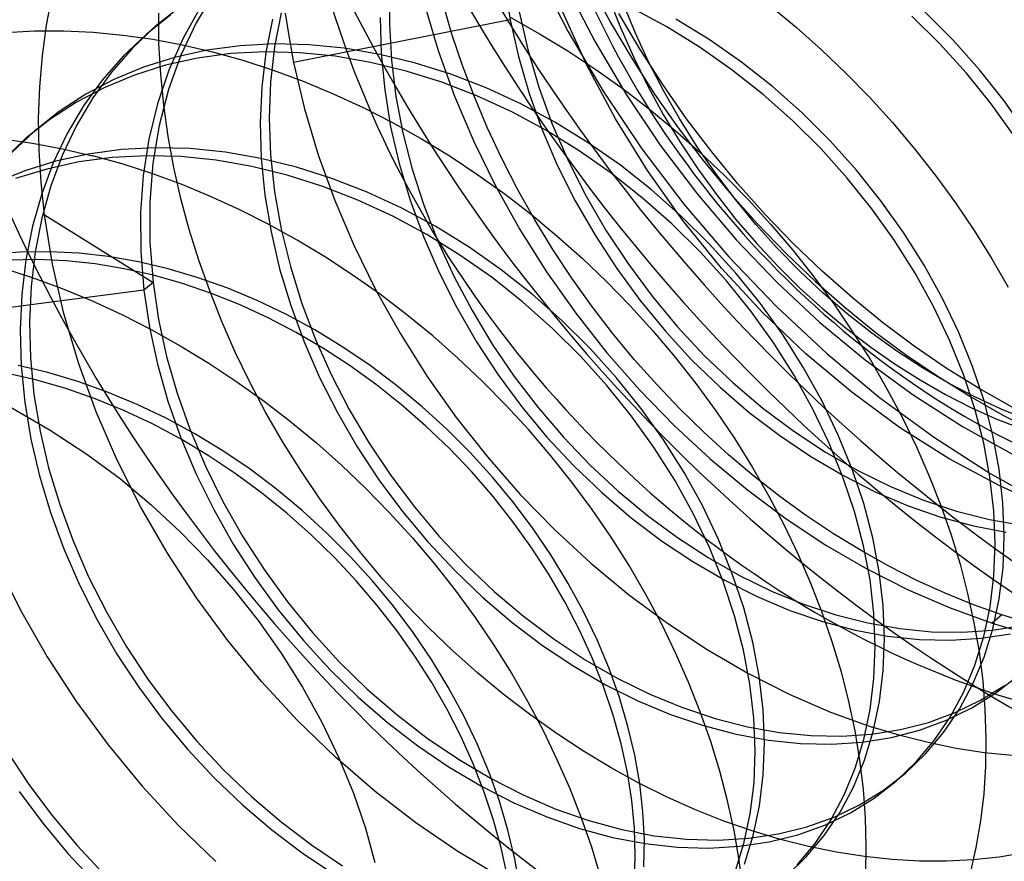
# Model space of a CAD drawing. Header units: millimetres. Extents: x -24 to 80, y -43 to 164.
# Tile 94 of 223: x 3.34 to 5.39, y 102.86 to 104.61. Entities that reach past the tile are written whole.
import ezdxf

# ---------------------------------------------------------------- set-up
doc = ezdxf.new("R2010")
doc.units = ezdxf.units.MM
doc.layers.add('MAIN-1', color=7, linetype='Continuous')
doc.layers.add('MAIN-2', color=7, linetype='Continuous')

msp = doc.modelspace()

# ---------------------------------------------------------------- linework, layer by layer
at = {"layer": 'MAIN-1'}
for centre, major_axis, start_param, end_param in [((10.2489, 101.4321), (14.0751, -16.2525), -2.289931, -0.995009), ((9.8489, 101.0857), (-14.0751, 16.2525), 0.851661, 2.146584)]:
    msp.add_ellipse(centre, major_axis=major_axis, ratio=0.75, start_param=start_param, end_param=end_param, dxfattribs=at)
at = {"layer": 'MAIN-2'}
for p, q in [((4.4199, 104.7153), (4.4852, 104.5878)), ((4.5321, 104.6846), (4.574, 104.6063)), ((3.7475, 104.6688), (3.7102, 104.6057)), ((4.1145, 104.6767), (4.1134, 104.6028)), ((4.3546, 104.6732), (4.3647, 104.612)), ((4.4857, 104.6743), (4.5417, 104.566)), ((3.3986, 104.6003), (3.4104, 104.6625)), ((4.1862, 104.6435), (4.2146, 104.5478)), ((4.2434, 104.5822), (4.2242, 104.6479)), ((4.5705, 104.6579), (4.5946, 104.596)), ((4.6257, 104.584), (4.6003, 104.6457)), ((3.6576, 104.6218), (3.606, 104.5811)), ((3.6767, 104.6384), (3.6251, 104.5977)), ((3.633, 104.5624), (3.6324, 104.6257)), ((3.7182, 104.6363), (3.6831, 104.5735)), ((3.8877, 104.6265), (3.874, 104.5552)), ((3.8962, 104.6253), (3.9041, 104.574)), ((4.3838, 104.6285), (4.4016, 104.5499)), ((4.525, 104.5161), (4.474, 104.6291)), ((4.6356, 104.5502), (4.5916, 104.6252)), ((4.6913, 104.5968), (4.6203, 104.6352)), ((4.9081, 104.64), (4.9618, 104.5957)), ((5.2878, 104.5693), (5.2291, 104.6283)), ((3.7102, 104.6057), (3.6785, 104.5381)), ((3.8694, 104.6133), (3.8556, 104.5434)), ((4.3647, 104.612), (3.9136, 104.5227)), ((4.0942, 104.6167), (4.0961, 104.5416)), ((4.1134, 104.6028), (4.1175, 104.5278)), ((4.3647, 104.612), (4.382, 104.5351)), ((4.3661, 104.6164), (4.4262, 104.5828)), ((4.574, 104.6063), (4.6188, 104.5303)), ((4.7797, 104.5706), (4.7104, 104.6134)), ((5.2605, 104.5614), (5.2019, 104.6193)), ((3.3134, 104.5854), (3.3738, 104.5885)), ((3.3738, 104.5885), (3.4347, 104.5886)), ((3.39, 104.5368), (3.3986, 104.6003)), ((3.4347, 104.5886), (3.4961, 104.5857)), ((3.4961, 104.5857), (3.5579, 104.5799)), ((3.606, 104.5811), (3.5584, 104.5359)), ((3.6251, 104.5977), (3.5775, 104.5524)), ((3.606, 104.5811), (3.6076, 104.5825)), ((3.6076, 104.5825), (3.6092, 104.5839)), ((3.6092, 104.5839), (3.6108, 104.5853)), ((3.6108, 104.5853), (3.6123, 104.5866)), ((3.6123, 104.5866), (3.6139, 104.588)), ((3.6139, 104.588), (3.6155, 104.5894)), ((3.6155, 104.5894), (3.6171, 104.5908)), ((3.6171, 104.5908), (3.6187, 104.5921)), ((3.6187, 104.5921), (3.6203, 104.5935)), ((3.6203, 104.5935), (3.6219, 104.5949)), ((3.6219, 104.5949), (3.6235, 104.5963)), ((3.6235, 104.5963), (3.6251, 104.5977)), ((4.2655, 104.5166), (4.2434, 104.5822)), ((4.4262, 104.5828), (4.4853, 104.5468)), ((4.4852, 104.5878), (4.5587, 104.4634)), ((4.5946, 104.596), (4.6217, 104.5343)), ((4.654, 104.5231), (4.6257, 104.584)), ((4.7605, 104.554), (4.6913, 104.5968)), ((4.9618, 104.5957), (5.0139, 104.5494)), ((3.5579, 104.5799), (3.62, 104.5711)), ((3.62, 104.5711), (3.6821, 104.5595)), ((3.6366, 104.4983), (3.633, 104.5624)), ((3.6831, 104.5735), (3.6535, 104.5068)), ((3.8732, 104.5615), (3.8021, 104.5578)), ((3.9457, 104.5597), (3.8732, 104.5615)), ((3.9041, 104.574), (3.9136, 104.5227)), ((4.5417, 104.566), (4.6059, 104.4577)), ((4.8468, 104.5235), (4.7797, 104.5706)), ((5.3157, 104.5004), (5.2605, 104.5614)), ((5.3429, 104.5074), (5.2878, 104.5693)), ((3.5775, 104.5524), (3.5341, 104.5028)), ((3.7328, 104.5485), (3.6656, 104.5335)), ((3.6821, 104.5595), (3.7443, 104.5451)), ((3.7829, 104.5413), (3.7136, 104.5319)), ((3.8021, 104.5578), (3.7328, 104.5485)), ((3.7443, 104.5451), (3.8076, 104.5275)), ((3.854, 104.545), (3.7829, 104.5413)), ((3.8556, 104.5434), (3.8471, 104.4714)), ((3.9265, 104.5431), (3.854, 104.545)), ((3.874, 104.5552), (3.8657, 104.4818)), ((4, 104.5358), (3.9265, 104.5431)), ((4.0191, 104.5524), (3.9457, 104.5597)), ((4.0932, 104.5397), (4.0191, 104.5524)), ((4.1674, 104.5216), (4.0932, 104.5397)), ((4.0961, 104.5416), (4.1034, 104.4656)), ((4.2146, 104.5478), (4.2489, 104.4527)), ((4.4016, 104.5499), (4.4245, 104.4717)), ((4.4853, 104.5468), (4.5433, 104.5085)), ((4.6827, 104.4769), (4.6356, 104.5502)), ((4.8277, 104.507), (4.7605, 104.554)), ((5.0139, 104.5494), (5.0645, 104.5009)), ((3.3846, 104.4723), (3.39, 104.5368)), ((3.5584, 104.5359), (3.5149, 104.4863)), ((3.6656, 104.5335), (3.601, 104.5131)), ((3.7136, 104.5319), (3.6465, 104.517)), ((3.6785, 104.5381), (3.6528, 104.4665)), ((3.8076, 104.5275), (3.8708, 104.507)), ((3.9136, 104.5227), (3.9363, 104.4263)), ((4.0741, 104.5231), (4, 104.5358)), ((4.1483, 104.5051), (4.0741, 104.5231)), ((4.1175, 104.5278), (4.1267, 104.4522)), ((4.2415, 104.4984), (4.1674, 104.5216)), ((4.382, 104.5351), (4.4043, 104.4584)), ((4.6188, 104.5303), (4.6658, 104.457)), ((4.6217, 104.5343), (4.6516, 104.4737)), ((4.6849, 104.4633), (4.654, 104.5231)), ((4.9114, 104.4726), (4.8468, 104.5235)), ((3.5341, 104.5028), (3.4952, 104.4491)), ((3.601, 104.5131), (3.5391, 104.4874)), ((3.6465, 104.517), (3.5819, 104.4965)), ((3.6535, 104.5068), (3.6297, 104.4366)), ((3.8708, 104.507), (3.9337, 104.4838)), ((4.2223, 104.4819), (4.1483, 104.5051)), ((4.2903, 104.4511), (4.2655, 104.5166)), ((4.5841, 104.4054), (4.525, 104.5161)), ((4.5433, 104.5085), (4.6, 104.468)), ((4.8923, 104.456), (4.8277, 104.507)), ((5.0645, 104.5009), (5.1138, 104.4503)), ((5.3671, 104.4369), (5.3157, 104.5004)), ((5.3941, 104.4429), (5.3429, 104.5074)), ((3.5149, 104.4863), (3.476, 104.4325)), ((3.5391, 104.4874), (3.4804, 104.4565)), ((3.5819, 104.4965), (3.52, 104.4708)), ((3.643, 104.4337), (3.6366, 104.4983)), ((3.8657, 104.4818), (3.8629, 104.4068)), ((3.9337, 104.4838), (3.9963, 104.4577)), ((4.2957, 104.4535), (4.2223, 104.4819)), ((4.3149, 104.4701), (4.2415, 104.4984)), ((3.3823, 104.4068), (3.3846, 104.4723)), ((3.52, 104.4708), (3.4613, 104.4399)), ((3.6528, 104.4665), (3.6333, 104.3913)), ((3.8471, 104.4714), (3.8439, 104.3977)), ((3.9963, 104.4577), (4.0584, 104.429)), ((4.1034, 104.4656), (4.1158, 104.389)), ((4.3872, 104.4367), (4.3149, 104.4701)), ((4.4043, 104.4584), (4.4316, 104.3825)), ((4.4245, 104.4717), (4.4525, 104.3945)), ((4.5587, 104.4634), (4.6395, 104.3431)), ((4.6, 104.468), (4.6552, 104.4256)), ((4.6059, 104.4577), (4.6776, 104.3507)), ((4.6516, 104.4737), (4.684, 104.4144)), ((4.7325, 104.4056), (4.6827, 104.4769)), ((4.7186, 104.4046), (4.6849, 104.4633)), ((4.9731, 104.4179), (4.9114, 104.4726)), ((3.4613, 104.4399), (3.4059, 104.4041)), ((3.4804, 104.4565), (3.4251, 104.4207)), ((3.4952, 104.4491), (3.461, 104.3915)), ((4.1267, 104.4522), (4.141, 104.3763)), ((4.2489, 104.4527), (4.2889, 104.3585)), ((4.3178, 104.386), (4.2903, 104.4511)), ((4.3681, 104.4201), (4.2957, 104.4535)), ((4.6658, 104.457), (4.715, 104.3865)), ((4.954, 104.4014), (4.8923, 104.456)), ((5.1138, 104.4503), (5.1616, 104.3976)), ((5.4411, 104.3761), (5.3941, 104.4429)), ((3.4251, 104.4207), (3.3735, 104.3801)), ((3.476, 104.4325), (3.4418, 104.3749)), ((3.6297, 104.4366), (3.6118, 104.3634)), ((3.6522, 104.3688), (3.643, 104.4337)), ((3.9363, 104.4263), (3.965, 104.3302)), ((4.0584, 104.429), (4.1198, 104.3977)), ((4.4391, 104.3819), (4.3681, 104.4201)), ((4.4582, 104.3984), (4.3872, 104.4367)), ((4.6552, 104.4256), (4.7089, 104.3813)), ((5.0315, 104.3598), (4.9731, 104.4179)), ((5.4144, 104.371), (5.3671, 104.4369)), ((3.4059, 104.4041), (3.3543, 104.3635)), ((3.3832, 104.3404), (3.3823, 104.4068)), ((3.8439, 104.3977), (3.846, 104.3226)), ((3.8629, 104.4068), (3.8657, 104.3305)), ((4.1198, 104.3977), (4.1803, 104.3638)), ((4.5274, 104.3556), (4.4582, 104.3984)), ((4.6509, 104.2976), (4.5841, 104.4054)), ((4.684, 104.4144), (4.7188, 104.3569)), ((4.7548, 104.3473), (4.7186, 104.4046)), ((4.7848, 104.3365), (4.7325, 104.4056)), ((5.0124, 104.3433), (4.954, 104.4014)), ((5.1616, 104.3976), (5.2076, 104.3432)), ((3.3735, 104.3801), (3.3259, 104.3348)), ((3.3671, 104.3745), (3.3687, 104.3759)), ((3.3687, 104.3759), (3.3703, 104.3773)), ((3.3703, 104.3773), (3.3719, 104.3787)), ((3.3719, 104.3787), (3.3734, 104.38)), ((3.461, 104.3915), (3.4318, 104.3303)), ((3.6333, 104.3913), (3.6201, 104.313)), ((4.1158, 104.389), (4.1335, 104.3123)), ((4.141, 104.3763), (4.1605, 104.3006)), ((4.3481, 104.3214), (4.3178, 104.386)), ((4.4316, 104.3825), (4.4638, 104.3076)), ((4.5083, 104.3391), (4.4391, 104.3819)), ((4.4525, 104.3945), (4.4855, 104.3185)), ((4.7089, 104.3813), (4.761, 104.3351)), ((4.715, 104.3865), (4.7668, 104.3184)), ((3.3543, 104.3635), (3.3068, 104.3182)), ((3.3071, 104.3636), (3.3694, 104.3549)), ((3.3544, 104.3635), (3.3559, 104.3649)), ((3.3559, 104.3649), (3.3575, 104.3663)), ((3.3575, 104.3663), (3.3591, 104.3676)), ((3.3591, 104.3676), (3.3607, 104.369)), ((3.3607, 104.369), (3.3623, 104.3704)), ((3.3623, 104.3704), (3.3639, 104.3718)), ((3.3639, 104.3718), (3.3655, 104.3731)), ((3.3655, 104.3731), (3.3671, 104.3745)), ((3.4418, 104.3749), (3.4127, 104.3137)), ((3.6118, 104.3634), (3.6, 104.2874)), ((3.6641, 104.304), (3.6522, 104.3688)), ((4.1803, 104.3638), (4.2396, 104.3275)), ((4.2889, 104.3585), (4.3343, 104.2658)), ((4.5945, 104.3086), (4.5274, 104.3556)), ((4.7188, 104.3569), (4.7557, 104.3013)), ((5.0865, 104.2987), (5.0315, 104.3598)), ((3.3694, 104.3549), (3.4319, 104.3432)), ((3.3873, 104.2733), (3.3832, 104.3404)), ((3.4319, 104.3432), (3.4944, 104.3287)), ((3.5547, 104.3414), (3.4854, 104.3321)), ((3.6257, 104.3452), (3.5547, 104.3414)), ((3.6981, 104.3433), (3.6257, 104.3452)), ((3.7714, 104.3358), (3.6981, 104.3433)), ((3.8454, 104.3228), (3.7714, 104.3358)), ((4.5754, 104.292), (4.5083, 104.3391)), ((4.6395, 104.3431), (4.7269, 104.2278)), ((4.6776, 104.3507), (4.755, 104.2485)), ((4.7934, 104.2915), (4.7548, 104.3473)), ((4.761, 104.3351), (4.8116, 104.2871)), ((4.8395, 104.27), (4.7848, 104.3365)), ((5.0673, 104.2821), (5.0124, 104.3433)), ((5.2076, 104.3432), (5.2514, 104.2874)), ((3.4182, 104.3174), (3.3534, 104.2973)), ((3.4662, 104.3156), (3.399, 104.3009)), ((3.4318, 104.3303), (3.4077, 104.2657)), ((3.4854, 104.3321), (3.4182, 104.3174)), ((3.5355, 104.3249), (3.4662, 104.3156)), ((3.5562, 104.3116), (3.4944, 104.3287)), ((3.6066, 104.3286), (3.5355, 104.3249)), ((3.6789, 104.3268), (3.6066, 104.3286)), ((3.7523, 104.3193), (3.6789, 104.3268)), ((3.8263, 104.3062), (3.7523, 104.3193)), ((3.9196, 104.3045), (3.8454, 104.3228)), ((3.846, 104.3226), (3.8536, 104.2466)), ((3.8657, 104.3305), (3.874, 104.2532)), ((3.965, 104.3302), (3.9995, 104.235)), ((4.2396, 104.3275), (4.2977, 104.289)), ((4.3809, 104.2576), (4.3481, 104.3214)), ((4.4855, 104.3185), (4.5231, 104.2443)), ((4.7668, 104.3184), (4.8218, 104.252)), ((3.3534, 104.2973), (3.2913, 104.272)), ((3.399, 104.3009), (3.3342, 104.2808)), ((3.4127, 104.3137), (3.3886, 104.2492)), ((3.6179, 104.2917), (3.5562, 104.3116)), ((3.6201, 104.313), (3.6137, 104.2321)), ((3.6788, 104.2394), (3.6641, 104.304)), ((3.9004, 104.2879), (3.8263, 104.3062)), ((3.9935, 104.281), (3.9196, 104.3045)), ((4.1335, 104.3123), (4.1564, 104.2359)), ((4.1605, 104.3006), (4.1848, 104.2253)), ((4.4638, 104.3076), (4.5006, 104.2343)), ((4.6591, 104.2576), (4.5945, 104.3086)), ((4.725, 104.1935), (4.6509, 104.2976)), ((4.7557, 104.3013), (4.7946, 104.2476)), ((5.1376, 104.2348), (5.0865, 104.2987)), ((3.3945, 104.2056), (3.3873, 104.2733)), ((3.6, 104.2874), (3.5944, 104.2093)), ((3.6794, 104.2691), (3.6179, 104.2917)), ((3.9744, 104.2644), (3.9004, 104.2879)), ((4.0669, 104.2524), (3.9935, 104.281)), ((4.2977, 104.289), (4.3544, 104.2484)), ((4.64, 104.2411), (4.5754, 104.292)), ((4.8342, 104.2375), (4.7934, 104.2915)), ((4.8116, 104.2871), (4.8607, 104.2371)), ((5.1185, 104.2182), (5.0673, 104.2821)), ((5.2514, 104.2874), (5.2929, 104.2306)), ((3.4077, 104.2657), (3.3888, 104.1983)), ((3.7407, 104.2439), (3.6794, 104.2691)), ((3.874, 104.2532), (3.8878, 104.1755)), ((4.0477, 104.2358), (3.9744, 104.2644)), ((4.1392, 104.219), (4.0669, 104.2524)), ((4.3343, 104.2658), (4.3851, 104.175)), ((4.4161, 104.1948), (4.3809, 104.2576)), ((4.721, 104.203), (4.6591, 104.2576)), ((4.8962, 104.2064), (4.8395, 104.27)), ((3.3886, 104.2492), (3.3696, 104.1817)), ((3.6137, 104.2321), (3.6139, 104.1492)), ((3.6962, 104.1751), (3.6788, 104.2394)), ((3.8014, 104.216), (3.7407, 104.2439)), ((3.8536, 104.2466), (3.8665, 104.17)), ((3.9995, 104.235), (4.0396, 104.141)), ((4.1201, 104.2024), (4.0477, 104.2358)), ((4.1564, 104.2359), (4.1842, 104.1601)), ((4.3544, 104.2484), (4.4095, 104.2058)), ((4.5006, 104.2343), (4.5417, 104.1628)), ((4.5231, 104.2443), (4.5651, 104.1722)), ((4.7019, 104.1865), (4.64, 104.2411)), ((4.755, 104.2485), (4.8367, 104.1528)), ((4.7946, 104.2476), (4.8354, 104.1959)), ((4.8218, 104.252), (4.8798, 104.1873)), ((4.8771, 104.1855), (4.8342, 104.2375)), ((4.8607, 104.2371), (4.9081, 104.1853)), ((5.1847, 104.1687), (5.1376, 104.2348)), ((3.8617, 104.1856), (3.8014, 104.216)), ((4.2102, 104.1808), (4.1392, 104.219)), ((4.1848, 104.2253), (4.2139, 104.1509)), ((4.7269, 104.2278), (4.8203, 104.1182)), ((5.1656, 104.1521), (5.1185, 104.2182)), ((5.2929, 104.2306), (5.332, 104.1727)), ((3.3888, 104.1983), (3.375, 104.1284)), ((3.3945, 104.2056), (3.6207, 104.0647)), ((3.4112, 104.1027), (3.3945, 104.2056)), ((3.5944, 104.2093), (3.595, 104.1293)), ((4.191, 104.1643), (4.1201, 104.2024)), ((4.4095, 104.2058), (4.463, 104.1613)), ((4.4536, 104.1334), (4.4161, 104.1948)), ((4.7797, 104.1451), (4.721, 104.203)), ((4.8052, 104.0946), (4.725, 104.1935)), ((4.8354, 104.1959), (4.878, 104.1462)), ((4.9548, 104.1457), (4.8962, 104.2064)), ((3.3696, 104.1817), (3.3559, 104.1118)), ((3.7162, 104.1109), (3.6962, 104.1751)), ((3.9213, 104.1527), (3.8617, 104.1856)), ((3.8878, 104.1755), (3.9068, 104.0979)), ((4.2793, 104.1382), (4.2102, 104.1808)), ((4.3851, 104.175), (4.4409, 104.0864)), ((4.5651, 104.1722), (4.6111, 104.1026)), ((4.7605, 104.1286), (4.7019, 104.1865)), ((4.9219, 104.1355), (4.8771, 104.1855)), ((4.8798, 104.1873), (4.94, 104.1252)), ((4.9081, 104.1853), (4.9537, 104.1317)), ((5.332, 104.1727), (5.3686, 104.1141)), ((3.8665, 104.17), (3.8845, 104.0932)), ((3.9801, 104.1172), (3.9213, 104.1527)), ((4.1842, 104.1601), (4.2167, 104.0855)), ((4.2601, 104.1216), (4.191, 104.1643)), ((4.2139, 104.1509), (4.2475, 104.0776)), ((4.463, 104.1613), (4.515, 104.1149)), ((4.5417, 104.1628), (4.5869, 104.0935)), ((4.8367, 104.1528), (4.9217, 104.0639)), ((5.2085, 104.0841), (5.1656, 104.1521)), ((5.2277, 104.1007), (5.1847, 104.1687)), ((3.595, 104.1293), (3.6016, 104.0482)), ((3.6139, 104.1492), (3.6206, 104.0647)), ((4.0396, 104.141), (4.0852, 104.0483)), ((4.3462, 104.0911), (4.2793, 104.1382)), ((4.4932, 104.0735), (4.4536, 104.1334)), ((4.8349, 104.0842), (4.7797, 104.1451)), ((4.878, 104.1462), (4.9224, 104.0985)), ((4.9686, 104.0878), (4.9219, 104.1355)), ((4.9537, 104.1317), (4.9974, 104.0766)), ((5.0151, 104.0878), (4.9548, 104.1457)), ((3.3445, 104.1278), (3.2853, 104.123)), ((3.3793, 104.1121), (3.3199, 104.1109)), ((3.4048, 104.1286), (3.3445, 104.1278)), ((3.3559, 104.1118), (3.3474, 104.0398)), ((3.375, 104.1284), (3.3665, 104.0563)), ((3.4394, 104.1095), (3.3793, 104.1121)), ((3.466, 104.1255), (3.4048, 104.1286)), ((3.5, 104.1031), (3.4394, 104.1095)), ((3.5278, 104.1184), (3.466, 104.1255)), ((3.59, 104.1075), (3.5278, 104.1184)), ((3.7389, 104.0468), (3.7162, 104.1109)), ((4.0379, 104.0793), (3.9801, 104.1172)), ((4.3271, 104.0746), (4.2601, 104.1216)), ((4.515, 104.1149), (4.5655, 104.0665)), ((4.8157, 104.0676), (4.7605, 104.1286)), ((4.8203, 104.1182), (4.9196, 104.0143)), ((4.94, 104.1252), (5.0013, 104.0666)), ((5.3686, 104.1141), (5.4028, 104.0548)), ((3.3066, 104.0949), (3.3689, 104.0749)), ((3.4348, 103.9996), (3.4112, 104.1027)), ((3.5608, 104.093), (3.5, 104.1031)), ((3.6216, 104.0794), (3.5608, 104.093)), ((3.6523, 104.0928), (3.59, 104.1075)), ((3.7146, 104.0745), (3.6523, 104.0928)), ((3.8845, 104.0932), (3.9075, 104.0168)), ((3.9068, 104.0979), (3.9308, 104.021)), ((4.4106, 104.0401), (4.3462, 104.0911)), ((4.5869, 104.0935), (4.6358, 104.0269)), ((4.6111, 104.1026), (4.6608, 104.0358)), ((4.8905, 104.0021), (4.8052, 104.0946)), ((4.9224, 104.0985), (4.9687, 104.0529)), ((5.2661, 104.0312), (5.2277, 104.1007)), ((3.3689, 104.0749), (3.4313, 104.0521)), ((3.6822, 104.0622), (3.6216, 104.0794)), ((3.7765, 104.0525), (3.7146, 104.0745)), ((4.0945, 104.0393), (4.0379, 104.0793)), ((4.2167, 104.0855), (4.2537, 104.0123)), ((4.2475, 104.0776), (4.2855, 104.0059)), ((4.3915, 104.0235), (4.3271, 104.0746)), ((4.4409, 104.0864), (4.5016, 104.0006)), ((4.5348, 104.0152), (4.4932, 104.0735)), ((4.8862, 104.0206), (4.8349, 104.0842)), ((5.017, 104.0423), (4.9686, 104.0878)), ((4.9974, 104.0766), (5.039, 104.0199)), ((5.0772, 104.033), (5.0151, 104.0878)), ((5.247, 104.0146), (5.2085, 104.0841)), ((3.6016, 104.0482), (3.1444, 103.989)), ((3.3665, 104.0563), (3.3632, 103.9826)), ((3.4313, 104.0521), (3.4935, 104.0263)), ((3.6207, 104.0647), (3.6016, 104.0482)), ((3.6016, 104.0482), (3.6131, 103.9712)), ((3.6207, 104.0647), (3.6322, 103.9877)), ((3.7423, 104.0416), (3.6822, 104.0622)), ((3.8379, 104.0269), (3.7765, 104.0525)), ((4.0852, 104.0483), (4.1361, 103.9573)), ((4.5655, 104.0665), (4.6146, 104.016)), ((4.8671, 104.004), (4.8157, 104.0676)), ((4.9217, 104.0639), (5.0103, 103.9812)), ((4.9687, 104.0529), (5.0166, 104.0094)), ((5.0013, 104.0666), (5.0627, 104.0123)), ((3.3474, 104.0398), (3.3441, 103.966)), ((3.7641, 103.9829), (3.7389, 104.0468)), ((3.8019, 104.0178), (3.7423, 104.0416)), ((3.8985, 103.998), (3.8379, 104.0269)), ((4.1498, 103.9971), (4.0945, 104.0393)), ((4.4722, 103.9853), (4.4106, 104.0401)), ((4.6358, 104.0269), (4.6882, 103.9632)), ((4.6608, 104.0358), (4.7137, 103.9723)), ((5.0671, 103.9993), (5.017, 104.0423)), ((5.1409, 103.981), (5.0772, 104.033)), ((5.2998, 103.9606), (5.2661, 104.0312)), ((3.4935, 104.0263), (3.5553, 103.9978)), ((3.8607, 103.9907), (3.8019, 104.0178)), ((3.9075, 104.0168), (3.9353, 103.9411)), ((3.9308, 104.021), (3.9594, 103.9454)), ((4.2537, 104.0123), (4.2948, 103.941)), ((4.4531, 103.9688), (4.3915, 104.0235)), ((4.5783, 103.9588), (4.5348, 104.0152)), ((4.6146, 104.016), (4.6621, 103.9637)), ((4.9334, 103.9546), (4.8862, 104.0206)), ((4.9196, 104.0143), (5.0246, 103.9164)), ((5.0166, 104.0094), (5.0658, 103.9684)), ((5.039, 104.0199), (5.0784, 103.962)), ((5.0627, 104.0123), (5.1248, 103.9619)), ((5.2807, 103.9441), (5.247, 104.0146)), ((3.4652, 103.8968), (3.4348, 103.9996)), ((3.5553, 103.9978), (3.6166, 103.9666)), ((3.6322, 103.9877), (3.6489, 103.9105)), ((3.9187, 103.9605), (3.8607, 103.9907)), ((3.958, 103.9656), (3.8985, 103.998)), ((4.2035, 103.953), (4.1498, 103.9971)), ((4.2855, 104.0059), (4.3275, 103.936)), ((4.5016, 104.0006), (4.5665, 103.9182)), ((4.9143, 103.938), (4.8671, 104.004)), ((4.981, 103.9158), (4.8905, 104.0021)), ((5.1183, 103.9589), (5.0671, 103.9993)), ((3.3441, 103.966), (3.3461, 103.8909)), ((3.3632, 103.9826), (3.3652, 103.9075)), ((3.6131, 103.9712), (3.6298, 103.894)), ((3.6166, 103.9666), (3.6772, 103.9328)), ((3.792, 103.9194), (3.7641, 103.9829)), ((4.0163, 103.93), (3.958, 103.9656)), ((4.5116, 103.9107), (4.4531, 103.9688)), ((4.5307, 103.9273), (4.4722, 103.9853)), ((4.7137, 103.9723), (4.77, 103.912)), ((5.0103, 103.9812), (5.1045, 103.9034)), ((5.0658, 103.9684), (5.1161, 103.93)), ((5.2064, 103.932), (5.1409, 103.981)), ((3.9757, 103.9271), (3.9187, 103.9605)), ((3.9594, 103.9454), (3.9923, 103.8715)), ((4.1361, 103.9573), (4.192, 103.8687)), ((4.2557, 103.907), (4.2035, 103.953)), ((4.6234, 103.9043), (4.5783, 103.9588)), ((4.6621, 103.9637), (4.7079, 103.9096)), ((4.6882, 103.9632), (4.7437, 103.9028)), ((4.9763, 103.8866), (4.9334, 103.9546)), ((5.0784, 103.962), (5.1155, 103.903)), ((5.1707, 103.9213), (5.1183, 103.9589)), ((5.1248, 103.9619), (5.1885, 103.9146)), ((5.3286, 103.8894), (5.2998, 103.9606)), ((3.6772, 103.9328), (3.7367, 103.8964)), ((3.9353, 103.9411), (3.9678, 103.8664)), ((4.0316, 103.8906), (3.9757, 103.9271)), ((4.0731, 103.8914), (4.0163, 103.93)), ((4.2948, 103.941), (4.34, 103.872)), ((4.3275, 103.936), (4.3734, 103.8685)), ((4.5857, 103.8663), (4.5307, 103.9273)), ((4.9572, 103.87), (4.9143, 103.938)), ((5.1161, 103.93), (5.1672, 103.8943)), ((5.2735, 103.8861), (5.2064, 103.932)), ((5.3095, 103.8728), (5.2807, 103.9441)), ((3.3652, 103.9075), (3.3725, 103.8314)), ((3.6489, 103.9105), (3.6708, 103.8336)), ((3.8224, 103.8565), (3.792, 103.9194)), ((4.3065, 103.8589), (4.2557, 103.907)), ((4.5666, 103.8497), (4.5116, 103.9107)), ((4.5665, 103.9182), (4.6351, 103.84)), ((4.6702, 103.8517), (4.6234, 103.9043)), ((4.7079, 103.9096), (4.7517, 103.8539)), ((4.77, 103.912), (4.8294, 103.8554)), ((5.0766, 103.8357), (4.981, 103.9158)), ((5.0246, 103.9164), (5.1348, 103.8251)), ((5.224, 103.8866), (5.1707, 103.9213)), ((5.1885, 103.9146), (5.2544, 103.8697)), ((3.4017, 103.8766), (3.3394, 103.8912)), ((3.3461, 103.8909), (3.3534, 103.8149)), ((3.5023, 103.7949), (3.4652, 103.8968)), ((3.6298, 103.894), (3.6517, 103.817)), ((3.7367, 103.8964), (3.7951, 103.8578)), ((4.086, 103.8513), (4.0316, 103.8906)), ((4.1283, 103.8499), (4.0731, 103.8914)), ((4.7437, 103.9028), (4.8022, 103.8462)), ((5.0147, 103.8171), (4.9763, 103.8866)), ((5.1045, 103.9034), (5.2045, 103.8304)), ((5.1155, 103.903), (5.15, 103.8432)), ((5.1672, 103.8943), (5.2192, 103.8614)), ((5.2781, 103.8549), (5.224, 103.8866)), ((5.3419, 103.8434), (5.2735, 103.8861)), ((5.3523, 103.8178), (5.3286, 103.8894)), ((3.3783, 103.8611), (3.3178, 103.8752)), ((3.464, 103.8582), (3.4017, 103.8766)), ((3.9678, 103.8664), (4.0047, 103.7933)), ((3.9923, 103.8715), (4.0294, 103.7996)), ((4.192, 103.8687), (4.2526, 103.783)), ((4.34, 103.872), (4.389, 103.8057)), ((4.3734, 103.8685), (4.4229, 103.8037)), ((4.6371, 103.8026), (4.5857, 103.8663)), ((4.9956, 103.8006), (4.9572, 103.87)), ((5.2544, 103.8697), (5.3224, 103.8273)), ((5.3332, 103.8013), (5.3095, 103.8728)), ((3.4391, 103.8435), (3.3783, 103.8611)), ((3.4997, 103.8224), (3.4391, 103.8435)), ((3.5259, 103.8361), (3.464, 103.8582)), ((3.7951, 103.8578), (3.852, 103.8171)), ((3.8553, 103.7942), (3.8224, 103.8565)), ((4.1387, 103.8095), (4.086, 103.8513)), ((4.1815, 103.8057), (4.1283, 103.8499)), ((4.3558, 103.809), (4.3065, 103.8589)), ((4.6179, 103.7861), (4.5666, 103.8497)), ((4.7186, 103.801), (4.6702, 103.8517)), ((4.7517, 103.8539), (4.7934, 103.7968)), ((4.8022, 103.8462), (4.8632, 103.7937)), ((4.8294, 103.8554), (4.8916, 103.8028)), ((5.15, 103.8432), (5.1821, 103.7828)), ((5.2192, 103.8614), (5.2719, 103.8314)), ((5.3329, 103.8261), (5.2781, 103.8549)), ((5.411, 103.8044), (5.3419, 103.8434)), ((3.3725, 103.8314), (3.3852, 103.7548)), ((3.5599, 103.7978), (3.4997, 103.8224)), ((3.5873, 103.8106), (3.5259, 103.8361)), ((3.6708, 103.8336), (3.6978, 103.7573)), ((4.6351, 103.84), (4.7068, 103.7663)), ((5.1765, 103.7625), (5.0766, 103.8357)), ((5.1348, 103.8251), (5.249, 103.7414)), ((5.2045, 103.8304), (5.3072, 103.7646)), ((5.2719, 103.8314), (5.3251, 103.8041)), ((5.3224, 103.8273), (5.3916, 103.7881)), ((5.3883, 103.8005), (5.3329, 103.8261)), ((3.3261, 103.8031), (3.4065, 103.7569)), ((3.3534, 103.8149), (3.3661, 103.7383)), ((3.6479, 103.7816), (3.5873, 103.8106)), ((3.6517, 103.817), (3.6787, 103.7407)), ((3.852, 103.8171), (3.9074, 103.7746)), ((4.1894, 103.7653), (4.1387, 103.8095)), ((4.2328, 103.7591), (4.1815, 103.8057)), ((4.4035, 103.7572), (4.3558, 103.809)), ((4.389, 103.8057), (4.4415, 103.7425)), ((4.4229, 103.8037), (4.4757, 103.7421)), ((4.6843, 103.7367), (4.6371, 103.8026)), ((4.8916, 103.8028), (4.9559, 103.7547)), ((5.0485, 103.7465), (5.0147, 103.8171)), ((5.3251, 103.8041), (5.3789, 103.7798)), ((5.3516, 103.7298), (5.3332, 103.8013)), ((5.3707, 103.7464), (5.3523, 103.8178)), ((3.5458, 103.6945), (3.5023, 103.7949)), ((3.6194, 103.7699), (3.5599, 103.7978)), ((3.7075, 103.7494), (3.6479, 103.7816)), ((3.8906, 103.7329), (3.8553, 103.7942)), ((4.0047, 103.7933), (4.046, 103.7222)), ((4.0294, 103.7996), (4.0707, 103.7297)), ((4.2526, 103.783), (4.3173, 103.7009)), ((4.6652, 103.7202), (4.6179, 103.7861)), ((4.7686, 103.7523), (4.7186, 103.801)), ((4.7934, 103.7968), (4.8328, 103.7385)), ((4.8632, 103.7937), (4.9265, 103.7454)), ((5.0294, 103.73), (4.9956, 103.8006)), ((5.1821, 103.7828), (5.2115, 103.722)), ((5.444, 103.778), (5.3883, 103.8005)), ((5.3916, 103.7881), (5.461, 103.7528)), ((3.678, 103.7387), (3.6194, 103.7699)), ((3.9074, 103.7746), (3.961, 103.7302)), ((4.2381, 103.7187), (4.1894, 103.7653)), ((4.7068, 103.7663), (4.7817, 103.697)), ((5.2796, 103.6973), (5.1765, 103.7625)), ((5.3072, 103.7646), (5.4104, 103.7078)), ((5.3789, 103.7798), (5.4329, 103.7586)), ((3.3852, 103.7548), (3.4031, 103.6781)), ((3.4065, 103.7569), (3.483, 103.7069)), ((3.6787, 103.7407), (3.7106, 103.6654)), ((3.6978, 103.7573), (3.7297, 103.682)), ((3.7658, 103.7139), (3.7075, 103.7494)), ((4.2817, 103.7101), (4.2328, 103.7591)), ((4.4494, 103.7036), (4.4035, 103.7572)), ((4.4415, 103.7425), (4.4973, 103.6827)), ((4.4757, 103.7421), (4.5316, 103.684)), ((4.82, 103.7056), (4.7686, 103.7523)), ((4.9265, 103.7454), (4.9917, 103.7017)), ((4.9559, 103.7547), (5.022, 103.7113)), ((5.0775, 103.6753), (5.0485, 103.7465)), ((5.249, 103.7414), (5.3665, 103.6659)), ((5.3839, 103.6755), (5.3707, 103.7464)), ((3.3661, 103.7383), (3.384, 103.6616)), ((3.7357, 103.7043), (3.678, 103.7387)), ((3.9283, 103.6726), (3.8906, 103.7329)), ((3.961, 103.7302), (4.0131, 103.684)), ((4.046, 103.7222), (4.0914, 103.6534)), ((4.0707, 103.7297), (4.1161, 103.662)), ((4.7081, 103.6523), (4.6652, 103.7202)), ((4.7273, 103.6689), (4.6843, 103.7367)), ((4.8328, 103.7385), (4.8698, 103.6793)), ((5.0583, 103.6587), (5.0294, 103.73)), ((5.2115, 103.722), (5.2382, 103.661)), ((5.3647, 103.659), (5.3516, 103.7298)), ((3.483, 103.7069), (3.5529, 103.6551)), ((3.7921, 103.6668), (3.7357, 103.7043)), ((3.8227, 103.6753), (3.7658, 103.7139)), ((4.2848, 103.6697), (4.2381, 103.7187)), ((4.3282, 103.659), (4.2817, 103.7101)), ((4.3173, 103.7009), (4.3857, 103.6229)), ((4.4935, 103.6484), (4.4494, 103.7036)), ((4.8729, 103.661), (4.82, 103.7056)), ((4.9917, 103.7017), (5.0582, 103.6627)), ((5.022, 103.7113), (5.0894, 103.6727)), ((3.4031, 103.6781), (3.4261, 103.6017)), ((3.5954, 103.5962), (3.5458, 103.6945)), ((3.7297, 103.682), (3.7662, 103.6081)), ((4.0131, 103.684), (4.0637, 103.6357)), ((4.4973, 103.6827), (4.5559, 103.6266)), ((4.5316, 103.684), (4.5901, 103.6296)), ((4.7817, 103.697), (4.8595, 103.6323)), ((4.8698, 103.6793), (4.9042, 103.6192)), ((5.385, 103.6405), (5.2796, 103.6973)), ((3.384, 103.6616), (3.407, 103.5851)), ((3.7106, 103.6654), (3.7471, 103.5916)), ((3.8469, 103.6265), (3.7921, 103.6668)), ((3.8778, 103.6338), (3.8227, 103.6753)), ((3.9683, 103.6136), (3.9283, 103.6726)), ((4.1161, 103.662), (4.1652, 103.597)), ((4.3293, 103.6185), (4.2848, 103.6697)), ((4.372, 103.6059), (4.3282, 103.659)), ((4.7656, 103.5996), (4.7273, 103.6689)), ((4.9271, 103.6186), (4.8729, 103.661)), ((5.0582, 103.6627), (5.1258, 103.6285)), ((5.0823, 103.5871), (5.0583, 103.6587)), ((5.1015, 103.6037), (5.0775, 103.6753)), ((5.0894, 103.6727), (5.1576, 103.6392)), ((5.2382, 103.661), (5.2623, 103.6)), ((5.3727, 103.589), (5.3647, 103.659)), ((5.3665, 103.6659), (5.4869, 103.5989)), ((5.3918, 103.6056), (5.3839, 103.6755)), ((3.5529, 103.6551), (3.617, 103.6013)), ((4.0914, 103.6534), (4.1406, 103.5873)), ((4.5356, 103.5916), (4.4935, 103.6484)), ((4.7464, 103.583), (4.7081, 103.6523)), ((5.1576, 103.6392), (5.2263, 103.611)), ((5.4918, 103.5926), (5.385, 103.6405)), ((3.8997, 103.5837), (3.8469, 103.6265)), ((3.9311, 103.5896), (3.8778, 103.6338)), ((4.0637, 103.6357), (4.1129, 103.5853)), ((4.3712, 103.5654), (4.3293, 103.6185)), ((4.3857, 103.6229), (4.4576, 103.5492)), ((4.5559, 103.6266), (4.6171, 103.5744)), ((4.5901, 103.6296), (4.6509, 103.5792)), ((4.8595, 103.6323), (4.94, 103.5724)), ((4.9042, 103.6192), (4.936, 103.5586)), ((4.9824, 103.5786), (4.9271, 103.6186)), ((5.1258, 103.6285), (5.194, 103.5994)), ((3.4261, 103.6017), (3.4539, 103.526)), ((3.6507, 103.5004), (3.5954, 103.5962)), ((3.617, 103.6013), (3.6773, 103.5453)), ((3.7662, 103.6081), (3.8071, 103.5361)), ((4.0103, 103.5561), (3.9683, 103.6136)), ((4.1652, 103.597), (4.2177, 103.5349)), ((4.4129, 103.5512), (4.372, 103.6059)), ((4.7991, 103.5291), (4.7656, 103.5996)), ((5.1203, 103.5322), (5.1015, 103.6037)), ((5.194, 103.5994), (5.2624, 103.5756)), ((5.2263, 103.611), (5.295, 103.5881)), ((5.2623, 103.6), (5.2836, 103.5389)), ((5.3945, 103.5369), (5.3918, 103.6056)), ((3.407, 103.5851), (3.4348, 103.5094)), ((3.7471, 103.5916), (3.7879, 103.5195)), ((3.9504, 103.5385), (3.8997, 103.5837)), ((3.9823, 103.5429), (3.9311, 103.5896)), ((4.1129, 103.5853), (4.1606, 103.5329)), ((4.1406, 103.5873), (4.1934, 103.5243)), ((4.5754, 103.5336), (4.5356, 103.5916)), ((4.6509, 103.5792), (4.7135, 103.5331)), ((4.78, 103.5125), (4.7464, 103.583)), ((5.0389, 103.541), (4.9824, 103.5786)), ((5.1012, 103.5157), (5.0823, 103.5871)), ((5.2624, 103.5756), (5.3307, 103.5572)), ((5.295, 103.5881), (5.3634, 103.5707)), ((5.3753, 103.5204), (5.3727, 103.589)), ((4.0542, 103.5003), (4.0103, 103.5561)), ((4.4103, 103.5111), (4.3712, 103.5654)), ((4.6171, 103.5744), (4.6804, 103.5264)), ((4.936, 103.5586), (4.9651, 103.4977)), ((4.94, 103.5724), (5.0229, 103.5175)), ((5.3307, 103.5572), (5.3983, 103.5444)), ((5.3634, 103.5707), (5.4309, 103.559)), ((3.6773, 103.5453), (3.7343, 103.4867)), ((3.8071, 103.5361), (3.852, 103.4663)), ((3.9988, 103.4913), (3.9504, 103.5385)), ((4.0312, 103.4939), (3.9823, 103.5429)), ((4.2177, 103.5349), (4.2733, 103.476)), ((4.4509, 103.4949), (4.4129, 103.5512)), ((4.4576, 103.5492), (4.5329, 103.4797)), ((5.0961, 103.5059), (5.0389, 103.541)), ((5.2836, 103.5389), (5.3023, 103.4777)), ((5.3919, 103.4701), (5.3945, 103.5369)), ((3.4539, 103.526), (3.4864, 103.4513)), ((3.7879, 103.5195), (3.8329, 103.4497)), ((4.1606, 103.5329), (4.2064, 103.4789)), ((4.1934, 103.5243), (4.2493, 103.4645)), ((4.6128, 103.4745), (4.5754, 103.5336)), ((4.6804, 103.5264), (4.7455, 103.4829)), ((4.7135, 103.5331), (4.7777, 103.4913)), ((4.8278, 103.4578), (4.7991, 103.5291)), ((5.0229, 103.5175), (5.1079, 103.468)), ((5.1147, 103.4448), (5.1012, 103.5157)), ((5.1338, 103.4614), (5.1203, 103.5322)), ((5.3728, 103.4535), (5.3753, 103.5204)), ((3.4348, 103.5094), (3.4673, 103.4347)), ((3.7112, 103.4077), (3.6507, 103.5004)), ((4.0778, 103.4428), (4.0312, 103.4939)), ((4.0998, 103.4465), (4.0542, 103.5003)), ((4.4462, 103.4557), (4.4103, 103.5111)), ((4.4858, 103.4374), (4.4509, 103.4949)), ((4.8087, 103.4413), (4.78, 103.5125)), ((4.9651, 103.4977), (4.9915, 103.4366)), ((5.1541, 103.4735), (5.0961, 103.5059)), ((3.2945, 103.4813), (3.3444, 103.3817)), ((3.7343, 103.4867), (3.7883, 103.4251)), ((4.0447, 103.4422), (3.9988, 103.4913)), ((4.2064, 103.4789), (4.2501, 103.4234)), ((4.2733, 103.476), (4.3318, 103.4206)), ((4.5329, 103.4797), (4.6114, 103.4147)), ((4.6477, 103.4146), (4.6128, 103.4745)), ((4.7455, 103.4829), (4.8119, 103.444)), ((4.7777, 103.4913), (4.843, 103.4541)), ((5.2125, 103.4439), (5.1541, 103.4735)), ((5.3023, 103.4777), (5.3182, 103.4166)), ((3.852, 103.4663), (3.9008, 103.3991)), ((4.2493, 103.4645), (4.3079, 103.4084)), ((4.4791, 103.3991), (4.4462, 103.4557)), ((4.8515, 103.3863), (4.8278, 103.4578)), ((4.843, 103.4541), (4.9093, 103.4217)), ((5.1079, 103.468), (5.1942, 103.4242)), ((5.1419, 103.3914), (5.1338, 103.4614)), ((5.3649, 103.3888), (5.3728, 103.4535)), ((5.3841, 103.4053), (5.3919, 103.4701)), ((3.4673, 103.4347), (3.5043, 103.3616)), ((3.4864, 103.4513), (3.5234, 103.3781)), ((3.8329, 103.4497), (3.8816, 103.3825)), ((4.0879, 103.3915), (4.0447, 103.4422)), ((4.1216, 103.3898), (4.0778, 103.4428)), ((4.1468, 103.3947), (4.0998, 103.4465)), ((4.5176, 103.3789), (4.4858, 103.4374)), ((4.8324, 103.3697), (4.8087, 103.4413)), ((4.8119, 103.444), (4.8793, 103.4101)), ((4.9915, 103.4366), (5.0151, 103.3755)), ((5.1227, 103.3749), (5.1147, 103.4448)), ((5.2712, 103.417), (5.2125, 103.4439)), ((3.7883, 103.4251), (3.8395, 103.3603)), ((4.2501, 103.4234), (4.2916, 103.3667)), ((4.3318, 103.4206), (4.3929, 103.369)), ((4.6114, 103.4147), (4.6926, 103.3544)), ((4.68, 103.3541), (4.6477, 103.4146)), ((4.9093, 103.4217), (4.9761, 103.3943)), ((5.1942, 103.4242), (5.2815, 103.3863)), ((5.3302, 103.393), (5.2712, 103.417)), ((5.3182, 103.4166), (5.3314, 103.3555)), ((3.7767, 103.3185), (3.7112, 103.4077)), ((3.9008, 103.3991), (3.953, 103.3349)), ((4.1285, 103.3392), (4.0879, 103.3915)), ((4.1954, 103.3449), (4.1468, 103.3947)), ((4.3079, 103.4084), (4.3691, 103.3562)), ((4.5089, 103.3414), (4.4791, 103.3991)), ((4.8793, 103.4101), (4.9473, 103.3814)), ((4.9761, 103.3943), (5.0433, 103.3721)), ((5.1446, 103.3229), (5.1419, 103.3914)), ((5.3893, 103.3719), (5.3302, 103.393)), ((5.371, 103.3431), (5.3841, 103.4053)), ((3.3444, 103.3817), (3.4001, 103.2846)), ((3.5234, 103.3781), (3.5646, 103.3069)), ((3.8816, 103.3825), (3.9339, 103.3183)), ((4.1627, 103.3351), (4.1216, 103.3898)), ((4.546, 103.3197), (4.5176, 103.3789)), ((4.8702, 103.3149), (4.8515, 103.3863)), ((4.9473, 103.3814), (5.0156, 103.3581)), ((5.0151, 103.3755), (5.036, 103.3143)), ((5.0433, 103.3721), (5.1103, 103.3551)), ((5.1255, 103.3063), (5.1227, 103.3749)), ((5.2815, 103.3863), (5.3694, 103.3546)), ((5.3519, 103.3266), (5.3649, 103.3888)), ((5.3893, 103.3719), (5.3694, 103.3546)), ((5.4518, 103.3527), (5.3893, 103.3719)), ((3.5043, 103.3616), (3.5455, 103.2903)), ((3.8395, 103.3603), (3.8874, 103.2923)), ((4.2916, 103.3667), (4.3307, 103.309)), ((4.3691, 103.3562), (4.4323, 103.3083)), ((4.3929, 103.369), (4.4562, 103.3214)), ((4.7096, 103.2931), (4.68, 103.3541)), ((4.6926, 103.3544), (4.7757, 103.2996)), ((4.8511, 103.2983), (4.8324, 103.3697)), ((5.0156, 103.3581), (5.0836, 103.3402)), ((5.1103, 103.3551), (5.1769, 103.3434)), ((5.3314, 103.3555), (5.3419, 103.2947)), ((5.3694, 103.3546), (5.4321, 103.3358)), ((5.3698, 103.3402), (5.4303, 103.3498)), ((3.953, 103.3349), (4.0086, 103.2741)), ((4.1663, 103.2856), (4.1285, 103.3392)), ((4.2007, 103.2789), (4.1627, 103.3351)), ((4.2454, 103.2971), (4.1954, 103.3449)), ((4.5359, 103.2825), (4.5089, 103.3414)), ((5.0836, 103.3402), (5.1512, 103.3278)), ((5.1769, 103.3434), (5.2427, 103.3369)), ((5.2427, 103.3369), (5.3072, 103.3359)), ((5.3072, 103.3359), (5.3698, 103.3402)), ((5.3465, 103.3232), (5.4078, 103.3326)), ((5.3527, 103.2839), (5.371, 103.3431)), ((3.8469, 103.2333), (3.7767, 103.3185)), ((3.9339, 103.3183), (3.9895, 103.2576)), ((4.3307, 103.309), (4.3674, 103.2504)), ((4.4562, 103.3214), (4.5214, 103.2783)), ((4.571, 103.2599), (4.546, 103.3197)), ((4.8837, 103.244), (4.8702, 103.3149)), ((5.036, 103.3143), (5.0543, 103.2531)), ((5.142, 103.256), (5.1446, 103.3229)), ((5.1512, 103.3278), (5.2177, 103.3208)), ((5.2177, 103.3208), (5.283, 103.3192)), ((5.283, 103.3192), (5.3465, 103.3232)), ((5.3335, 103.2674), (5.3519, 103.3266)), ((3.5455, 103.2903), (3.5907, 103.2214)), ((3.5646, 103.3069), (3.6098, 103.238)), ((3.8874, 103.2923), (3.9319, 103.2214)), ((4.2971, 103.2511), (4.2454, 103.2971)), ((4.4323, 103.3083), (4.4973, 103.2649)), ((4.7367, 103.2318), (4.7096, 103.2931)), ((4.7757, 103.2996), (4.8603, 103.2504)), ((4.8646, 103.2275), (4.8511, 103.2983)), ((5.1229, 103.2394), (5.1255, 103.3063)), ((5.3419, 103.2947), (5.3495, 103.2343)), ((3.4001, 103.2846), (3.4612, 103.1909)), ((4.0086, 103.2741), (4.0672, 103.2171)), ((4.2013, 103.2308), (4.1663, 103.2856)), ((4.2357, 103.2214), (4.2007, 103.2789)), ((4.5214, 103.2783), (4.5881, 103.2401)), ((4.5596, 103.2229), (4.5359, 103.2825)), ((5.3292, 103.228), (5.3527, 103.2839)), ((3.9895, 103.2576), (4.0481, 103.2005)), ((4.3502, 103.2071), (4.2971, 103.2511)), ((4.3674, 103.2504), (4.4016, 103.1911)), ((4.4973, 103.2649), (4.5638, 103.2263)), ((4.5925, 103.1998), (4.571, 103.2599)), ((4.8603, 103.2504), (4.946, 103.207)), ((5.0543, 103.2531), (5.0699, 103.1916)), ((5.1342, 103.1912), (5.142, 103.256)), ((5.3101, 103.2114), (5.3335, 103.2674)), ((3.6098, 103.238), (3.6589, 103.1718)), ((3.9218, 103.152), (3.8469, 103.2333)), ((4.2333, 103.1748), (4.2013, 103.2308)), ((4.5881, 103.2401), (4.6557, 103.2069)), ((4.761, 103.1702), (4.7367, 103.2318)), ((4.8728, 103.1575), (4.8646, 103.2275)), ((4.8919, 103.1741), (4.8837, 103.244)), ((5.1151, 103.1747), (5.1229, 103.2394)), ((5.3009, 103.1756), (5.3292, 103.228)), ((5.3495, 103.2343), (5.3543, 103.1745)), ((5.3761, 103.2087), (5.4218, 103.2441)), ((3.5907, 103.2214), (3.6398, 103.1552)), ((3.9319, 103.2214), (3.9722, 103.1484)), ((4.0672, 103.2171), (4.1284, 103.1641)), ((4.2674, 103.1629), (4.2357, 103.2214)), ((4.4048, 103.1651), (4.3502, 103.2071)), ((4.5798, 103.163), (4.5596, 103.2229)), ((4.5638, 103.2263), (4.6312, 103.1928)), ((4.6557, 103.2069), (4.7238, 103.1789)), ((4.946, 103.207), (5.0325, 103.1695)), ((5.2817, 103.159), (5.3101, 103.2114)), ((5.3268, 103.178), (5.3761, 103.2087)), ((5.3449, 103.194), (5.3947, 103.2248)), ((3.4612, 103.1909), (3.5274, 103.1009)), ((4.0481, 103.2005), (4.1093, 103.1476)), ((4.4016, 103.1911), (4.4333, 103.1312)), ((4.6103, 103.1397), (4.5925, 103.1998)), ((4.6312, 103.1928), (4.6993, 103.1644)), ((5.0699, 103.1916), (5.0828, 103.1303)), ((5.1212, 103.129), (5.1342, 103.1912)), ((5.292, 103.1684), (5.3449, 103.194)), ((3.6589, 103.1718), (3.7116, 103.1086)), ((4.2624, 103.1179), (4.2333, 103.1748)), ((4.4605, 103.1254), (4.4048, 103.1651)), ((4.7238, 103.1789), (4.7918, 103.1563)), ((4.7827, 103.1084), (4.761, 103.1702)), ((4.8948, 103.1056), (4.8919, 103.1741)), ((5.0325, 103.1695), (5.1193, 103.1381)), ((5.1021, 103.1124), (5.1151, 103.1747)), ((5.2363, 103.148), (5.292, 103.1684)), ((5.2678, 103.1271), (5.3009, 103.1756)), ((5.274, 103.1523), (5.3268, 103.178)), ((5.3543, 103.1745), (5.3563, 103.1154)), ((3.6398, 103.1552), (3.6924, 103.0921)), ((4.0009, 103.0754), (3.9218, 103.152)), ((3.9722, 103.1484), (4.0078, 103.0744)), ((4.1093, 103.1476), (4.1727, 103.0988)), ((4.1284, 103.1641), (4.1919, 103.1154)), ((4.2958, 103.1036), (4.2674, 103.1629)), ((4.5964, 103.1032), (4.5798, 103.163)), ((4.6993, 103.1644), (4.7676, 103.1413)), ((4.7918, 103.1563), (4.8593, 103.1389)), ((4.8757, 103.089), (4.8728, 103.1575)), ((5.1784, 103.133), (5.2363, 103.148)), ((5.2181, 103.1317), (5.274, 103.1523)), ((5.2487, 103.1105), (5.2817, 103.159)), ((4.4333, 103.1312), (4.4624, 103.0708)), ((4.5174, 103.0881), (4.4605, 103.1254)), ((4.6245, 103.0799), (4.6103, 103.1397)), ((4.7676, 103.1413), (4.8357, 103.1234)), ((4.8593, 103.1389), (4.926, 103.1269)), ((4.926, 103.1269), (4.9916, 103.1203)), ((5.0828, 103.1303), (5.0929, 103.0693)), ((5.1032, 103.0695), (5.1212, 103.129)), ((5.1181, 103.1233), (5.1784, 103.133)), ((5.1776, 103.1206), (5.1193, 103.1381)), ((5.1594, 103.1165), (5.2181, 103.1317)), ((5.2304, 103.0826), (5.2678, 103.1271)), ((3.7116, 103.1086), (3.7674, 103.0489)), ((4.1919, 103.1154), (4.2572, 103.0712)), ((4.2883, 103.0603), (4.2624, 103.1179)), ((4.3208, 103.0438), (4.2958, 103.1036)), ((4.8017, 103.0466), (4.7827, 103.1084)), ((4.8357, 103.1234), (4.9032, 103.1109)), ((4.8923, 103.0388), (4.8948, 103.1056)), ((4.9032, 103.1109), (4.9697, 103.1039)), ((4.9697, 103.1039), (5.0349, 103.1025)), ((4.9916, 103.1203), (5.0558, 103.119)), ((5.0349, 103.1025), (5.0982, 103.1067)), ((5.0558, 103.119), (5.1181, 103.1233)), ((5.0841, 103.0529), (5.1021, 103.1124)), ((5.0982, 103.1067), (5.1594, 103.1165)), ((5.2361, 103.1058), (5.1776, 103.1206)), ((5.2112, 103.066), (5.2487, 103.1105)), ((5.2946, 103.0939), (5.2361, 103.1058)), ((5.3563, 103.1154), (5.3554, 103.057)), ((3.3151, 103.0893), (3.3606, 103.0206)), ((3.5274, 103.1009), (3.5983, 103.0151)), ((3.6924, 103.0921), (3.7483, 103.0323)), ((4.1727, 103.0988), (4.238, 103.0546)), ((4.575, 103.0534), (4.5174, 103.0881)), ((4.6092, 103.0438), (4.5964, 103.1032)), ((4.8731, 103.0223), (4.8757, 103.089)), ((5.353, 103.0848), (5.2946, 103.0939)), ((5.4111, 103.0788), (5.353, 103.0848)), ((4.0832, 103.0041), (4.0009, 103.0754)), ((4.0078, 103.0744), (4.0381, 103.0005)), ((4.2572, 103.0712), (4.3239, 103.0316)), ((4.4624, 103.0708), (4.489, 103.0102)), ((4.6349, 103.0204), (4.6245, 103.0799)), ((5.0802, 103.0133), (5.1032, 103.0695)), ((5.0929, 103.0693), (5.1002, 103.0088)), ((5.1696, 103.0259), (5.2112, 103.066)), ((5.1887, 103.0425), (5.2304, 103.0826)), ((3.7674, 103.0489), (3.8262, 102.9928)), ((4.238, 103.0546), (4.3048, 103.0151)), ((4.311, 103.0024), (4.2883, 103.0603)), ((4.3423, 102.9837), (4.3208, 103.0438)), ((4.6333, 103.0214), (4.575, 103.0534)), ((4.6183, 102.9851), (4.6092, 103.0438)), ((4.8179, 102.9846), (4.8017, 103.0466)), ((5.061, 102.9967), (5.0841, 103.0529)), ((5.1428, 103.0068), (5.1887, 103.0425)), ((5.1871, 103.0411), (5.1887, 103.0425)), ((5.3554, 103.057), (5.3516, 102.9994)), ((3.7483, 103.0323), (3.807, 102.9762)), ((4.3239, 103.0316), (4.3917, 102.997)), ((4.6921, 102.9922), (4.6333, 103.0214)), ((4.8652, 102.9577), (4.8731, 103.0223)), ((4.8843, 102.9742), (4.8923, 103.0388)), ((5.1236, 102.9902), (5.1696, 103.0259)), ((5.1696, 103.0259), (5.1712, 103.0273)), ((5.1712, 103.0273), (5.1728, 103.0287)), ((5.1728, 103.0287), (5.1744, 103.0301)), ((5.1744, 103.0301), (5.176, 103.0314)), ((5.176, 103.0314), (5.1775, 103.0328)), ((5.1775, 103.0328), (5.1791, 103.0342)), ((5.1791, 103.0342), (5.1807, 103.0356)), ((5.1807, 103.0356), (5.1823, 103.037)), ((5.1823, 103.037), (5.1839, 103.0383)), ((5.1839, 103.0383), (5.1855, 103.0397)), ((5.1855, 103.0397), (5.1871, 103.0411)), ((3.3415, 103.004), (3.3907, 102.9379)), ((3.3606, 103.0206), (3.4098, 102.9545)), ((3.5983, 103.0151), (3.6732, 102.9341)), ((4.1682, 102.9388), (4.0832, 103.0041)), ((4.3048, 103.0151), (4.3725, 102.9805)), ((4.3304, 102.9445), (4.311, 103.0024)), ((4.489, 103.0102), (4.5128, 102.9494)), ((4.6415, 102.9617), (4.6349, 103.0204)), ((5.0522, 102.9607), (5.0802, 103.0133)), ((5.0931, 102.9761), (5.1428, 103.0068)), ((5.1002, 103.0088), (5.1047, 102.9492)), ((3.8262, 102.9928), (3.8873, 102.9406)), ((4.0381, 103.0005), (4.0631, 102.9274)), ((4.3602, 102.9236), (4.3423, 102.9837)), ((4.3725, 102.9805), (4.441, 102.951)), ((4.3917, 102.997), (4.4601, 102.9675)), ((4.6237, 102.9273), (4.6183, 102.9851)), ((4.7511, 102.9659), (4.6921, 102.9922)), ((4.8314, 102.9227), (4.8179, 102.9846)), ((5.033, 102.9441), (5.061, 102.9967)), ((5.0739, 102.9595), (5.1236, 102.9902)), ((5.3516, 102.9994), (5.3449, 102.9427)), ((3.807, 102.9762), (3.8682, 102.924)), ((4.4601, 102.9675), (4.5288, 102.9434)), ((4.6445, 102.9039), (4.6415, 102.9617)), ((4.8102, 102.9424), (4.7511, 102.9659)), ((4.8712, 102.9121), (4.8843, 102.9742)), ((5.0194, 102.912), (5.0522, 102.9607)), ((5.0398, 102.9506), (5.0931, 102.9761)), ((3.4098, 102.9545), (3.4625, 102.8914)), ((3.8873, 102.9406), (3.9506, 102.8926)), ((4.3463, 102.8868), (4.3304, 102.9445)), ((4.441, 102.951), (4.5096, 102.9268)), ((4.5128, 102.9494), (4.534, 102.8885)), ((4.5288, 102.9434), (4.5973, 102.9249)), ((4.8694, 102.9218), (4.8102, 102.9424)), ((4.8521, 102.8956), (4.8652, 102.9577)), ((4.9832, 102.9304), (5.0398, 102.9506)), ((5.0002, 102.8955), (5.033, 102.9441)), ((5.0206, 102.934), (5.0739, 102.9595)), ((5.1047, 102.9492), (5.1063, 102.8904)), ((5.3449, 102.9427), (5.3355, 102.8873)), ((3.3907, 102.9379), (3.4434, 102.8748)), ((3.6732, 102.9341), (3.7517, 102.8582)), ((3.8682, 102.924), (3.9315, 102.876)), ((4.0631, 102.9274), (4.0827, 102.856)), ((4.2556, 102.8793), (4.1682, 102.9388)), ((4.3744, 102.8637), (4.3602, 102.9236)), ((4.5096, 102.9268), (4.5781, 102.9083)), ((4.5973, 102.9249), (4.6652, 102.9119)), ((4.6255, 102.8709), (4.6237, 102.9273)), ((4.842, 102.861), (4.8314, 102.9227)), ((4.9281, 102.9042), (4.8694, 102.9218)), ((4.9238, 102.9157), (4.9832, 102.9304)), ((4.9641, 102.9139), (5.0206, 102.934)), ((4.5781, 102.9083), (4.6461, 102.8953)), ((4.6437, 102.8472), (4.6445, 102.9039)), ((4.6652, 102.9119), (4.7323, 102.9046)), ((4.7323, 102.9046), (4.798, 102.9028)), ((4.798, 102.9028), (4.8619, 102.9065)), ((4.8428, 102.8899), (4.9047, 102.8992)), ((4.853, 102.8529), (4.8712, 102.9121)), ((4.8619, 102.9065), (4.9238, 102.9157)), ((4.9047, 102.8992), (4.9641, 102.9139)), ((4.9867, 102.8894), (4.9281, 102.9042)), ((4.982, 102.8676), (5.0194, 102.912)), ((3.4625, 102.8914), (3.5183, 102.8316)), ((3.9506, 102.8926), (4.0157, 102.8491)), ((4.3452, 102.8258), (4.2556, 102.8793)), ((4.3588, 102.8296), (4.3463, 102.8868)), ((4.534, 102.8885), (4.5526, 102.8274)), ((4.6461, 102.8953), (4.7131, 102.888)), ((4.7131, 102.888), (4.7788, 102.8862)), ((4.7788, 102.8862), (4.8428, 102.8899)), ((4.8338, 102.8363), (4.8521, 102.8956)), ((4.9629, 102.851), (5.0002, 102.8955)), ((5.0452, 102.8774), (4.9867, 102.8894)), ((5.1063, 102.8904), (5.105, 102.8323)), ((5.3355, 102.8873), (5.3233, 102.8335)), ((3.4434, 102.8748), (3.4992, 102.815)), ((3.9315, 102.876), (3.9965, 102.8325)), ((4.3849, 102.8043), (4.3744, 102.8637)), ((4.6238, 102.8162), (4.6255, 102.8709)), ((4.8497, 102.7997), (4.842, 102.861)), ((4.9404, 102.8275), (4.982, 102.8676)), ((5.1033, 102.8683), (5.0452, 102.8774)), ((5.161, 102.8622), (5.1033, 102.8683)), ((5.218, 102.859), (5.161, 102.8622)), ((5.2742, 102.8588), (5.218, 102.859)), ((5.3295, 102.8616), (5.2742, 102.8588)), ((5.3837, 102.8674), (5.3295, 102.8616)), ((5.4366, 102.876), (5.3837, 102.8674))]:
    msp.add_line(p, q, dxfattribs=at)
for centre, major_axis, start_param, end_param in [((6.3818, 105.5305), (-1.905, 2.1998), 0.000079, 2.284521), ((6.3392, 105.4936), (1.905, -2.1998), -3.141514, -0.857072), ((6.0818, 105.2706), (-1.8019, 2.0807), 0.000079, 2.284521), ((6.5818, 105.7037), (1.1473, -1.3248), -3.141514, -0.857072), ((5.4318, 104.7077), (1.8019, -2.0807), -3.141514, -0.857072), ((5.6818, 104.9242), (-0.982, 1.1339), 0.000001, 2.284521), ((5.4318, 104.7077), (-1.1473, 1.3248), 0.000079, 2.284521), ((10.2489, 101.4321), (-9.8198, 11.3389), 0.881172, 2.117073)]:
    msp.add_ellipse(centre, major_axis=major_axis, ratio=0.75, start_param=start_param, end_param=end_param, dxfattribs=at)

doc.saveas('drawing.dxf')
